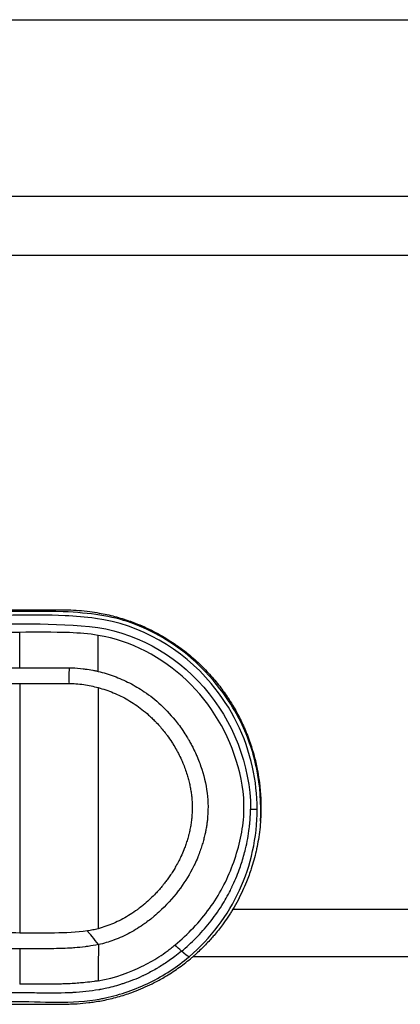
# Model space of a CAD drawing. Header units: millimetres. Extents: x 0 to 4378, y 0 to 2397.
# Tile 204 of 256: x 759 to 769, y 1984 to 2009. Entities that reach past the tile are written whole.
import ezdxf

# ---------------------------------------------------------------- set-up
doc = ezdxf.new("R2010")
doc.units = ezdxf.units.MM
doc.header["$LTSCALE"] = 0.2

# ---------------------------------------------------------------- blocks, each defined once
blk = doc.blocks.new('A$Ce3085cef')
for p, q in [((-39, -166.9), (39, -166.9)), ((-39, -171.4), (39, -171.4)), ((-39, -172.9), (39, -172.9)), ((-0.09, -181.938), (6.228, -181.938)), ((10.877, -187.015), (11.045, -187.015)), ((6.994, -187.526), (6.994, -187.526)), ((9.314, -187.618), (9.314, -187.618))]:
    blk.add_line(p, q)
blk.add_arc((-2, -188.4), 7.25, 345.8671, 345.8682)
for centre, major_axis, ratio, start_param, end_param in [((4.979, -184.743), (-0.003, -9.195), 0.001532, 1.716105, 1.816012), ((6.991, -184.849), (0, -9.199), 0.000256, 1.717574, 1.81944), ((-0.057, -181.898), (41.434, -0.183), 0.03628, 4.834741, 4.865555), ((6.295, -183.492), (-0.024, -0.358), 0.119275, 4.493179, 5.819858), ((6.937, -190.404), (-0.251, 0.316), 0.0374, 4.495161, 5.810614), ((5.037, -346.402), (-0.038, 181.916), 0.000114, 0.542193, 0.55163)]:
    blk.add_ellipse(centre, major_axis=major_axis, ratio=ratio, start_param=start_param, end_param=end_param)
for points, knots in [([(6.102, -181.984), (4.069, -181.961), (2.036, -181.992), (0.004, -181.994), (-2.242, -181.996), (-4.07, -181.961), (-6.094, -181.984)], [-1.156807, -1.156807, -1.156807, -1.156807, -0.607264, -0.607264, -0.607264, 0, 0, 0, 0]), ([(11.045, -187.015), (11.045, -186.656), (10.92, -185.498), (10.391, -184.422), (9.127, -182.928), (8.065, -182.304), (6.67, -182.121), (6.412, -182.099), (6.153, -182.086), (5.267, -182.042), (4.373, -182.097), (2.99, -182.081), (2.5, -182.084), (2.01, -182.086), (1.92, -182.086), (1.252, -182.087), (0.58, -182.086), (-0.002, -182.086), (-0.005, -182.086)], [-123.959245, -123.959245, -123.959245, -123.959245, -122.889524, -120.519259, -120.519259, -117.078659, -117.078659, -116.300035, -116.300035, -116.300035, -113.638059, -113.638059, -112.182288, -112.182288, -112.182288, -111.916864, -110.197458, -110.190469, -110.190469, -110.190469, -110.190469]), ([(11.13, -187.324), (11.156, -186.876), (11.124, -186.423), (10.943, -185.543), (10.794, -185.115), (10.431, -184.414), (10.06, -183.765), (8.906, -182.773), (8.393, -182.466), (7.314, -182.085), (6.804, -182.017), (6.102, -181.984)], [-1.723844, -1.723844, -1.723844, -1.723844, -1.25618, -1.25618, -0.788612, -0.788612, -0.434682, -0.434682, -0.21107, -0.21107, 0, 0, 0, 0]), ([(6.228, -181.938), (6.412, -181.942), (6.596, -181.955), (6.778, -181.979), (6.86, -181.989), (6.941, -182.002), (7.023, -182.017), (7.154, -182.04), (7.284, -182.069), (7.413, -182.103), (7.542, -182.138), (7.669, -182.177), (7.795, -182.222), (7.822, -182.231), (7.848, -182.24), (7.875, -182.25), (8.037, -182.311), (8.195, -182.379), (8.35, -182.456), (8.41, -182.486), (8.469, -182.517), (8.528, -182.549), (8.674, -182.629), (8.816, -182.716), (8.954, -182.81), (9.038, -182.868), (9.12, -182.928), (9.201, -182.991), (9.243, -183.024), (9.286, -183.058), (9.327, -183.093), (9.443, -183.189), (9.555, -183.291), (9.662, -183.398), (9.708, -183.444), (9.753, -183.491), (9.798, -183.539), (9.89, -183.638), (9.978, -183.742), (10.062, -183.848), (10.139, -183.946), (10.212, -184.047), (10.282, -184.151), (10.288, -184.16), (10.294, -184.169), (10.301, -184.179), (10.381, -184.3), (10.456, -184.424), (10.526, -184.552), (10.587, -184.664), (10.643, -184.778), (10.695, -184.893), (10.752, -185.019), (10.804, -185.148), (10.85, -185.278), (10.895, -185.404), (10.935, -185.533), (10.97, -185.662), (10.999, -185.772), (11.025, -185.884), (11.047, -185.996), (11.052, -186.017), (11.056, -186.039), (11.06, -186.06), (11.077, -186.157), (11.092, -186.253), (11.104, -186.35), (11.109, -186.388), (11.113, -186.426), (11.117, -186.464), (11.131, -186.599), (11.139, -186.734), (11.142, -186.869), (11.144, -186.989), (11.142, -187.108), (11.136, -187.227), (11.135, -187.244), (11.134, -187.261), (11.133, -187.278), (11.123, -187.45), (11.104, -187.621), (11.076, -187.79), (11.063, -187.868), (11.049, -187.945), (11.032, -188.022), (11.028, -188.044), (11.023, -188.066), (11.018, -188.087), (10.984, -188.237), (10.943, -188.386), (10.896, -188.531), (10.86, -188.643), (10.819, -188.753), (10.776, -188.862), (10.711, -189.021), (10.638, -189.178), (10.558, -189.329), (10.515, -189.41), (10.471, -189.489), (10.424, -189.566)], [0, 0, 0, 0, 0.055914, 0.055914, 0.055914, 0.08097, 0.08097, 0.08097, 0.121424, 0.121424, 0.121424, 0.161837, 0.161837, 0.161837, 0.170338, 0.170338, 0.170338, 0.22259, 0.22259, 0.22259, 0.242723, 0.242723, 0.242723, 0.293046, 0.293046, 0.293046, 0.323756, 0.323756, 0.323756, 0.339954, 0.339954, 0.339954, 0.385271, 0.385271, 0.385271, 0.404923, 0.404923, 0.404923, 0.445637, 0.445637, 0.445637, 0.483022, 0.483022, 0.483022, 0.486367, 0.486367, 0.486367, 0.529798, 0.529798, 0.529798, 0.567725, 0.567725, 0.567725, 0.609205, 0.609205, 0.609205, 0.64949, 0.64949, 0.64949, 0.683783, 0.683783, 0.683783, 0.690347, 0.690347, 0.690347, 0.719657, 0.719657, 0.719657, 0.731029, 0.731029, 0.731029, 0.77175, 0.77175, 0.77175, 0.807746, 0.807746, 0.807746, 0.812891, 0.812891, 0.812891, 0.864988, 0.864988, 0.864988, 0.888889, 0.888889, 0.888889, 0.895661, 0.895661, 0.895661, 0.942481, 0.942481, 0.942481, 0.978394, 0.978394, 0.978394, 1.031247, 1.031247, 1.031247, 1.059149, 1.059149, 1.059149, 1.059149]), ([(-0.005, -182.296), (1.131, -182.3), (2.266, -182.293), (4.528, -182.313), (5.655, -182.248), (7.891, -182.472), (8.943, -183.057), (10.429, -184.763), (10.876, -185.889), (10.877, -187.015)], [0, 0, 0, 0, 3.441683, 3.441683, 6.883366, 6.883366, 10.325049, 10.325049, 13.766731, 13.766731, 13.766731, 13.766731]), ([(4.994, -182.511), (4.75, -182.509), (4.506, -182.51), (4.261, -182.511), (4.239, -182.511), (4.217, -182.511), (4.195, -182.511), (4.013, -182.512), (3.832, -182.512), (3.65, -182.512), (3.605, -182.512), (3.56, -182.512), (3.514, -182.512), (3.484, -182.512), (3.454, -182.512), (3.424, -182.512), (3.39, -182.511), (3.356, -182.511), (3.322, -182.511), (3.067, -182.509), (2.812, -182.509), (2.557, -182.508), (2.523, -182.508), (2.489, -182.508), (2.456, -182.508), (2.193, -182.508), (1.93, -182.509), (1.666, -182.509), (1.378, -182.509), (1.09, -182.508), (0.802, -182.507), (0.538, -182.507), (0.274, -182.506), (0.01, -182.506), (0.005, -182.506), (0, -182.506), (-0.004, -182.506)], [-18.712231, -18.712231, -18.712231, -18.712231, -17.96021, -17.96021, -17.96021, -17.892214, -17.892214, -17.892214, -17.333339, -17.333339, -17.333339, -17.194469, -17.194469, -17.194469, -17.101944, -17.101944, -17.101944, -16.997475, -16.997475, -16.997475, -16.213042, -16.213042, -16.213042, -16.10971, -16.10971, -16.10971, -15.300883, -15.300883, -15.300883, -14.415103, -14.415103, -14.415103, -13.60411, -13.60411, -13.60411, -13.589462, -13.589462, -13.589462, -13.589462]), ([(8.953, -190.472), (9.283, -190.2), (9.58, -189.887), (10.079, -189.203), (10.275, -188.832), (10.567, -188.043), (10.671, -187.626), (10.734, -186.78), (10.676, -186.349), (10.33, -185.102), (9.876, -184.329), (8.627, -183.141), (7.834, -182.727), (6.994, -182.587)], [-31.415738, -31.415738, -31.415738, -31.415738, -30.087278, -30.087278, -28.758819, -28.758819, -27.43036, -27.43036, -26.101901, -26.101901, -23.444982, -23.444982, -20.788547, -20.788547, -20.788547, -20.788547]), ([(-0.006, -183.407), (0.83, -183.407), (1.665, -183.408), (2.708, -183.409), (2.916, -183.41), (3.281, -183.41), (3.437, -183.41), (4.06, -183.411), (4.527, -183.411), (4.994, -183.412)], [-0.5012623, -0.5012623, -0.5012623, -0.5012623, -0.2506621, -0.2506621, -0.1880427, -0.1880427, -0.1410103, -0.1410103, -0.0000618, -0.0000618, -0.0000618, -0.0000618]), ([(6.258, -183.411), (6.282, -183.412), (6.307, -183.413), (6.331, -183.414), (6.424, -183.418), (6.516, -183.426), (6.609, -183.437), (6.627, -183.439), (6.645, -183.442), (6.663, -183.444), (6.728, -183.453), (6.793, -183.463), (6.858, -183.475), (6.873, -183.478), (6.889, -183.481), (6.905, -183.485), (6.934, -183.491), (6.964, -183.497), (6.994, -183.504)], [-16.9650672, -16.9650672, -16.9650672, -16.9650672, -16.8938577, -16.8938577, -16.8938577, -16.6195135, -16.6195135, -16.6195135, -16.565263, -16.565263, -16.565263, -16.3716613, -16.3716613, -16.3716613, -16.3245232, -16.3245232, -16.3245232, -16.2348262, -16.2348262, -16.2348262, -16.2348262]), ([(6.994, -183.504), (7.062, -183.521), (7.13, -183.539), (7.198, -183.56), (7.265, -183.58), (7.333, -183.603), (7.399, -183.627), (7.466, -183.652), (7.532, -183.679), (7.598, -183.707), (7.663, -183.736), (7.728, -183.766), (7.792, -183.799), (7.857, -183.832), (7.921, -183.867), (7.983, -183.904), (8.046, -183.941), (8.108, -183.98), (8.169, -184.021), (8.317, -184.122), (8.458, -184.234), (8.59, -184.357), (8.74, -184.497), (8.879, -184.649), (9.005, -184.811), (9.044, -184.861), (9.082, -184.911), (9.118, -184.963), (9.129, -184.979), (9.14, -184.995), (9.151, -185.011), (9.187, -185.065), (9.222, -185.119), (9.256, -185.174), (9.266, -185.192), (9.277, -185.21), (9.288, -185.228), (9.293, -185.237), (9.298, -185.246), (9.303, -185.255), (9.323, -185.29), (9.343, -185.325), (9.362, -185.36), (9.381, -185.394), (9.398, -185.429), (9.416, -185.464), (9.442, -185.516), (9.467, -185.569), (9.491, -185.622), (9.506, -185.656), (9.521, -185.691), (9.535, -185.725), (9.557, -185.778), (9.578, -185.831), (9.597, -185.884), (9.6, -185.892), (9.602, -185.9), (9.605, -185.908), (9.684, -186.134), (9.739, -186.368), (9.77, -186.606), (9.799, -186.835), (9.8, -187.065), (9.776, -187.292), (9.772, -187.328), (9.768, -187.365), (9.763, -187.401), (9.758, -187.435), (9.752, -187.468), (9.746, -187.501), (9.74, -187.538), (9.732, -187.574), (9.725, -187.611), (9.721, -187.628), (9.717, -187.645), (9.713, -187.662), (9.704, -187.704), (9.693, -187.745), (9.683, -187.786), (9.672, -187.826), (9.66, -187.867), (9.648, -187.907), (9.635, -187.952), (9.62, -187.997), (9.605, -188.042), (9.589, -188.09), (9.571, -188.138), (9.553, -188.185), (9.549, -188.194), (9.546, -188.203), (9.542, -188.212), (9.539, -188.221), (9.535, -188.23), (9.531, -188.24), (9.507, -188.299), (9.481, -188.359), (9.453, -188.417), (9.444, -188.436), (9.435, -188.455), (9.425, -188.474), (9.329, -188.668), (9.216, -188.853), (9.088, -189.027), (8.946, -189.221), (8.786, -189.404), (8.611, -189.572), (8.587, -189.596), (8.562, -189.619), (8.537, -189.642), (8.488, -189.687), (8.438, -189.73), (8.386, -189.772), (8.378, -189.778), (8.371, -189.785), (8.363, -189.791), (8.322, -189.824), (8.28, -189.856), (8.238, -189.888), (8.219, -189.902), (8.201, -189.915), (8.182, -189.929), (8.121, -189.973), (8.058, -190.015), (7.995, -190.054), (7.932, -190.094), (7.868, -190.131), (7.803, -190.167), (7.738, -190.201), (7.673, -190.234), (7.606, -190.265), (7.54, -190.295), (7.473, -190.322), (7.405, -190.348), (7.398, -190.35), (7.391, -190.353), (7.384, -190.356), (7.323, -190.378), (7.262, -190.398), (7.201, -190.416), (7.136, -190.434), (7.071, -190.451), (7.004, -190.465)], [-16.234798, -16.234798, -16.234798, -16.234798, -16.026959, -16.026959, -16.026959, -15.818142, -15.818142, -15.818142, -15.608132, -15.608132, -15.608132, -15.39666, -15.39666, -15.39666, -15.183436, -15.183436, -15.183436, -14.968149, -14.968149, -14.968149, -14.441384, -14.441384, -14.441384, -13.841738, -13.841738, -13.841738, -13.657657, -13.657657, -13.657657, -13.601016, -13.601016, -13.601016, -13.412105, -13.412105, -13.412105, -13.35156, -13.35156, -13.35156, -13.32125, -13.32125, -13.32125, -13.203501, -13.203501, -13.203501, -13.09019, -13.09019, -13.09019, -12.919316, -12.919316, -12.919316, -12.809467, -12.809467, -12.809467, -12.642849, -12.642849, -12.642849, -12.618729, -12.618729, -12.618729, -11.917254, -11.917254, -11.917254, -11.240825, -11.240825, -11.240825, -11.131708, -11.131708, -11.131708, -11.032541, -11.032541, -11.032541, -10.922432, -10.922432, -10.922432, -10.870941, -10.870941, -10.870941, -10.745498, -10.745498, -10.745498, -10.621827, -10.621827, -10.621827, -10.482677, -10.482677, -10.482677, -10.333957, -10.333957, -10.333957, -10.305209, -10.305209, -10.305209, -10.27642, -10.27642, -10.27642, -10.086765, -10.086765, -10.086765, -10.024469, -10.024469, -10.024469, -9.391969, -9.391969, -9.391969, -8.682835, -8.682835, -8.682835, -8.583471, -8.583471, -8.583471, -8.390355, -8.390355, -8.390355, -8.360443, -8.360443, -8.360443, -8.207277, -8.207277, -8.207277, -8.139102, -8.139102, -8.139102, -7.919546, -7.919546, -7.919546, -7.702043, -7.702043, -7.702043, -7.486681, -7.486681, -7.486681, -7.273538, -7.273538, -7.273538, -7.251281, -7.251281, -7.251281, -7.062748, -7.062748, -7.062748, -6.865662, -6.865662, -6.865662, -6.865662]), ([(4.994, -183.811), (5.182, -183.81), (5.377, -183.811), (5.774, -183.811), (6.054, -183.812), (6.254, -183.811)], [0.00009, 0.00009, 0.00009, 0.00009, 0.0569922, 0.0569922, 0.1141254, 0.1141254, 0.1141254, 0.1141254]), ([(4.994, -183.811), (4.994, -183.969), (4.994, -184.129), (4.994, -184.453), (4.994, -184.618), (4.994, -184.95), (4.994, -185.116), (4.994, -185.445), (4.994, -185.607), (4.994, -185.932), (4.994, -186.096), (4.994, -186.425), (4.994, -186.59), (4.994, -186.844), (4.994, -186.932), (4.994, -187.196), (4.994, -187.373), (4.994, -187.733), (4.994, -187.915), (4.994, -188.283), (4.994, -188.468), (4.994, -188.838), (4.994, -189.023), (4.994, -189.316), (4.994, -189.423), (4.994, -189.742), (4.994, -189.955), (4.994, -190.17)], [1.942734, 1.942734, 1.942734, 1.942734, 2.457474, 2.457474, 2.98419, 2.98419, 3.510907, 3.510907, 4.015962, 4.015962, 4.522549, 4.522549, 5.027309, 5.027309, 5.294969, 5.294969, 5.829294, 5.829294, 6.374332, 6.374332, 6.921029, 6.921029, 7.461655, 7.461655, 7.771433, 7.771433, 8.384461, 8.384461, 8.384461, 8.384461]), ([(6.254, -183.811), (6.31, -183.812), (6.367, -183.814), (6.491, -183.823), (6.56, -183.83), (6.751, -183.859), (6.874, -183.885), (6.994, -183.918)], [0.000001, 0.000001, 0.000001, 0.000001, 0.01709368, 0.01709368, 0.0378542, 0.0378542, 0.07570865, 0.07570865, 0.07570865, 0.07570865]), ([(6.994, -183.918), (7.059, -183.935), (7.124, -183.955), (7.188, -183.977), (7.253, -183.998), (7.317, -184.022), (7.38, -184.048), (7.443, -184.075), (7.506, -184.103), (7.568, -184.133), (7.631, -184.164), (7.693, -184.197), (7.753, -184.232), (7.815, -184.268), (7.875, -184.305), (7.934, -184.345), (7.994, -184.385), (8.053, -184.428), (8.11, -184.473), (8.168, -184.518), (8.225, -184.566), (8.28, -184.616), (8.307, -184.64), (8.333, -184.664), (8.358, -184.688), (8.388, -184.717), (8.417, -184.746), (8.446, -184.776), (8.456, -184.786), (8.466, -184.797), (8.476, -184.808), (8.511, -184.845), (8.545, -184.883), (8.579, -184.921), (8.587, -184.931), (8.595, -184.94), (8.603, -184.95), (8.636, -184.989), (8.669, -185.029), (8.701, -185.07), (8.719, -185.094), (8.737, -185.117), (8.755, -185.141), (8.795, -185.195), (8.833, -185.25), (8.87, -185.306), (8.88, -185.322), (8.89, -185.338), (8.9, -185.354), (8.931, -185.403), (8.961, -185.453), (8.989, -185.504), (9.006, -185.534), (9.022, -185.564), (9.038, -185.594), (9.066, -185.648), (9.093, -185.703), (9.118, -185.759), (9.135, -185.797), (9.152, -185.836), (9.167, -185.875), (9.187, -185.924), (9.206, -185.974), (9.223, -186.024), (9.241, -186.073), (9.257, -186.123), (9.272, -186.174)], [-16.152776, -16.152776, -16.152776, -16.152776, -15.932591, -15.932591, -15.932591, -15.710852, -15.710852, -15.710852, -15.486951, -15.486951, -15.486951, -15.260236, -15.260236, -15.260236, -15.029975, -15.029975, -15.029975, -14.795327, -14.795327, -14.795327, -14.555298, -14.555298, -14.555298, -14.440386, -14.440386, -14.440386, -14.307585, -14.307585, -14.307585, -14.260198, -14.260198, -14.260198, -14.096875, -14.096875, -14.096875, -14.057169, -14.057169, -14.057169, -13.890926, -13.890926, -13.890926, -13.796099, -13.796099, -13.796099, -13.581276, -13.581276, -13.581276, -13.520847, -13.520847, -13.520847, -13.33325, -13.33325, -13.33325, -13.223467, -13.223467, -13.223467, -13.025499, -13.025499, -13.025499, -12.889361, -12.889361, -12.889361, -12.716849, -12.716849, -12.716849, -12.546701, -12.546701, -12.546701, -12.546701]), ([(6.994, -183.918), (6.994, -184.087), (6.994, -184.258), (6.994, -185.234), (6.994, -186.09), (6.994, -186.95), (6.994, -187.796), (6.994, -188.631), (6.994, -189.652), (6.994, -189.856), (6.994, -190.06)], [1.993029, 1.993029, 1.993029, 1.993029, 2.541442, 2.541442, 5.082989, 5.1247, 5.1247, 7.624618, 7.624618, 8.25646, 8.25646, 8.25646, 8.25646]), ([(9.272, -186.174), (9.277, -186.193), (9.283, -186.211), (9.288, -186.23), (9.3, -186.273), (9.31, -186.315), (9.32, -186.358), (9.329, -186.399), (9.338, -186.441), (9.345, -186.482), (9.353, -186.524), (9.36, -186.566), (9.366, -186.608), (9.371, -186.65), (9.376, -186.693), (9.38, -186.736), (9.381, -186.74), (9.381, -186.744), (9.381, -186.748), (9.386, -186.798), (9.389, -186.847), (9.39, -186.895), (9.39, -186.899), (9.39, -186.903), (9.39, -186.907), (9.391, -186.928), (9.391, -186.949), (9.391, -186.97), (9.391, -186.991), (9.391, -187.012), (9.391, -187.033), (9.39, -187.072), (9.388, -187.11), (9.385, -187.149), (9.383, -187.19), (9.379, -187.232), (9.374, -187.273), (9.369, -187.317), (9.363, -187.361), (9.356, -187.405), (9.35, -187.446), (9.342, -187.488), (9.333, -187.53), (9.324, -187.574), (9.314, -187.618), (9.303, -187.662), (9.3, -187.673), (9.297, -187.684), (9.294, -187.695), (9.283, -187.737), (9.271, -187.779), (9.258, -187.82), (9.246, -187.861), (9.232, -187.902), (9.218, -187.943), (9.204, -187.98), (9.19, -188.017), (9.176, -188.054), (9.153, -188.11), (9.13, -188.165), (9.104, -188.219), (9.086, -188.258), (9.068, -188.296), (9.048, -188.334), (9.025, -188.38), (9.001, -188.425), (8.975, -188.47), (8.955, -188.505), (8.934, -188.541), (8.912, -188.576), (8.889, -188.613), (8.865, -188.65), (8.841, -188.687), (8.817, -188.722), (8.793, -188.756), (8.769, -188.79), (8.748, -188.819), (8.726, -188.848), (8.705, -188.877), (8.693, -188.891), (8.682, -188.906), (8.671, -188.92), (8.653, -188.942), (8.636, -188.964), (8.618, -188.985), (8.59, -189.019), (8.562, -189.052), (8.533, -189.084), (8.509, -189.111), (8.484, -189.138), (8.459, -189.164), (8.418, -189.207), (8.375, -189.25), (8.331, -189.291), (8.319, -189.303), (8.306, -189.315), (8.294, -189.327), (8.244, -189.373), (8.193, -189.417), (8.14, -189.46), (8.134, -189.465), (8.128, -189.47), (8.122, -189.475), (8.086, -189.504), (8.05, -189.532), (8.013, -189.56), (7.99, -189.577), (7.968, -189.593), (7.945, -189.609), (7.886, -189.651), (7.825, -189.691), (7.763, -189.728), (7.702, -189.766), (7.64, -189.801), (7.576, -189.834), (7.514, -189.866), (7.45, -189.896), (7.385, -189.924), (7.321, -189.951), (7.257, -189.977), (7.191, -189.999), (7.126, -190.022), (7.06, -190.042), (6.994, -190.06)], [-12.546701, -12.546701, -12.546701, -12.546701, -12.483026, -12.483026, -12.483026, -12.341111, -12.341111, -12.341111, -12.204741, -12.204741, -12.204741, -12.067764, -12.067764, -12.067764, -11.928811, -11.928811, -11.928811, -11.915365, -11.915365, -11.915365, -11.755971, -11.755971, -11.755971, -11.742692, -11.742692, -11.742692, -11.674601, -11.674601, -11.674601, -11.605161, -11.605161, -11.605161, -11.478618, -11.478618, -11.478618, -11.341953, -11.341953, -11.341953, -11.197976, -11.197976, -11.197976, -11.061509, -11.061509, -11.061509, -10.916193, -10.916193, -10.916193, -10.879513, -10.879513, -10.879513, -10.740833, -10.740833, -10.740833, -10.602154, -10.602154, -10.602154, -10.47376, -10.47376, -10.47376, -10.279513, -10.279513, -10.279513, -10.141882, -10.141882, -10.141882, -9.976487, -9.976487, -9.976487, -9.844478, -9.844478, -9.844478, -9.702254, -9.702254, -9.702254, -9.566809, -9.566809, -9.566809, -9.450571, -9.450571, -9.450571, -9.391324, -9.391324, -9.391324, -9.300813, -9.300813, -9.300813, -9.160415, -9.160415, -9.160415, -9.043812, -9.043812, -9.043812, -8.849774, -8.849774, -8.849774, -8.794334, -8.794334, -8.794334, -8.576118, -8.576118, -8.576118, -8.550886, -8.550886, -8.550886, -8.401614, -8.401614, -8.401614, -8.312237, -8.312237, -8.312237, -8.077395, -8.077395, -8.077395, -7.845945, -7.845945, -7.845945, -7.617594, -7.617594, -7.617594, -7.392075, -7.392075, -7.392075, -7.169122, -7.169122, -7.169122, -7.169122]), ([(9.117, -190.635), (9.245, -190.529), (9.368, -190.416), (9.485, -190.298), (9.607, -190.175), (9.722, -190.045), (9.83, -189.911), (9.943, -189.769), (10.048, -189.622), (10.144, -189.47), (10.223, -189.344), (10.296, -189.215), (10.362, -189.083), (10.372, -189.063), (10.382, -189.043), (10.392, -189.023), (10.393, -189.02), (10.395, -189.017), (10.396, -189.014), (10.399, -189.008), (10.402, -189.002), (10.404, -188.996), (10.473, -188.854), (10.534, -188.707), (10.589, -188.557), (10.609, -188.503), (10.628, -188.448), (10.645, -188.394), (10.685, -188.273), (10.719, -188.15), (10.749, -188.026), (10.791, -187.854), (10.823, -187.679), (10.844, -187.503), (10.849, -187.467), (10.853, -187.431), (10.856, -187.395), (10.869, -187.269), (10.876, -187.142), (10.877, -187.015)], [37.039421, 37.039421, 37.039421, 37.039421, 37.54793, 37.54793, 37.54793, 38.079479, 38.079479, 38.079479, 38.638169, 38.638169, 38.638169, 39.100683, 39.100683, 39.100683, 39.171147, 39.171147, 39.171147, 39.181422, 39.181422, 39.181422, 39.201484, 39.201484, 39.201484, 39.69909, 39.69909, 39.69909, 39.877994, 39.877994, 39.877994, 40.272392, 40.272392, 40.272392, 40.820527, 40.820527, 40.820527, 40.93212, 40.93212, 40.93212, 41.323422, 41.323422, 41.323422, 41.323422]), ([(9.311, -190.774), (9.866, -190.304), (10.301, -189.72), (10.888, -188.444), (11.046, -187.732), (11.045, -187.015)], [-128.243245, -128.243245, -128.243245, -128.243245, -126.101245, -126.101245, -123.959245, -123.959245, -123.959245, -123.959245]), ([(10.424, -189.566), (10.421, -189.571), (10.418, -189.577), (10.415, -189.582), (10.398, -189.608), (10.381, -189.637), (10.362, -189.666), (10.341, -189.699), (10.32, -189.732), (10.298, -189.765), (10.255, -189.83), (10.209, -189.894), (10.163, -189.958), (10.094, -190.051), (10.022, -190.142), (9.946, -190.231), (9.919, -190.262), (9.892, -190.293), (9.865, -190.324), (9.794, -190.403), (9.72, -190.48), (9.644, -190.555), (9.606, -190.592), (9.568, -190.629), (9.529, -190.665), (9.509, -190.683), (9.489, -190.701), (9.47, -190.718), (9.449, -190.737), (9.43, -190.754), (9.412, -190.77)], [0.0000177, 0.0000177, 0.0000177, 0.0000177, 0.0018436, 0.0018436, 0.0018436, 0.0113111, 0.0113111, 0.0113111, 0.0219172, 0.0219172, 0.0219172, 0.0430262, 0.0430262, 0.0430262, 0.0740295, 0.0740295, 0.0740295, 0.0849798, 0.0849798, 0.0849798, 0.113141, 0.113141, 0.113141, 0.1272106, 0.1272106, 0.1272106, 0.1342458, 0.1342458, 0.1342458, 0.1416401, 0.1416401, 0.1416401, 0.1416401]), ([(10.424, -189.566), (14.455, -189.566), (18.319, -189.566), (23.818, -189.566), (25.726, -189.566), (29.236, -189.566), (30.836, -189.566), (33.732, -189.566), (35.038, -189.566), (37.259, -189.566), (38.179, -189.566), (39.644, -189.566), (40.19, -189.566), (40.802, -189.566), (40.94, -189.566), (40.94, -189.566)], [-0.9999997, -0.9999997, -0.9999997, -0.9999997, -0.8874103, -0.8874103, -0.8234994, -0.8234994, -0.7595886, -0.7595886, -0.6956777, -0.6956777, -0.6317668, -0.6317668, -0.5678559, -0.5678559, -0.5152333, -0.5152333, -0.5152333, -0.5152333]), ([(6.719, -190.118), (6.165, -190.19), (5.605, -190.172), (5.028, -190.17), (5.011, -190.17), (4.994, -190.17)], [-6.865662, -6.865662, -6.865662, -6.865662, -5.149247, -5.149247, -5.096195, -5.096195, -5.096195, -5.096195]), ([(6.994, -190.06), (6.948, -190.072), (6.903, -190.083), (6.857, -190.093), (6.811, -190.102), (6.765, -190.111), (6.719, -190.118)], [0, 0, 0, 0, 0.01422053, 0.01422053, 0.01422053, 0.02836464, 0.02836464, 0.02836464, 0.02836464]), ([(4.994, -190.17), (4.452, -190.168), (3.908, -190.168), (2.24, -190.167), (1.112, -190.169), (-0.015, -190.169)], [-5.096168, -5.096168, -5.096168, -5.096168, -3.43283, -3.43283, 0, 0, 0, 0]), ([(4.994, -190.577), (4.576, -190.577), (4.159, -190.573), (3.324, -190.569), (2.899, -190.57), (1.653, -190.57), (0.821, -190.571), (-0.011, -190.572)], [-0.4993421, -0.4993421, -0.4993421, -0.4993421, -0.3742808, -0.3742808, -0.2496082, -0.2496082, -0.0000001, -0.0000001, -0.0000001, -0.0000001]), ([(9.117, -190.635), (9.061, -190.681), (9.005, -190.725), (8.947, -190.768), (8.9, -190.804), (8.852, -190.839), (8.803, -190.873), (8.719, -190.931), (8.633, -190.988), (8.545, -191.041), (8.52, -191.056), (8.494, -191.071), (8.468, -191.086), (8.377, -191.139), (8.284, -191.189), (8.189, -191.235), (8.175, -191.241), (8.161, -191.248), (8.146, -191.255), (8.14, -191.258), (8.133, -191.261), (8.127, -191.264), (7.971, -191.337), (7.811, -191.4), (7.648, -191.455), (7.619, -191.464), (7.591, -191.474), (7.562, -191.483), (7.432, -191.523), (7.301, -191.558), (7.168, -191.586), (7.124, -191.596), (7.079, -191.604), (7.035, -191.612), (7.028, -191.614), (7.02, -191.615), (7.012, -191.616), (6.793, -191.655), (6.572, -191.677), (6.351, -191.689), (6.32, -191.691), (6.289, -191.693), (6.258, -191.694), (5.983, -191.706), (5.707, -191.703), (5.431, -191.699), (5.261, -191.696), (5.09, -191.693), (4.92, -191.691), (4.85, -191.691), (4.781, -191.69), (4.711, -191.691), (4.704, -191.691), (4.696, -191.691), (4.689, -191.691), (4.382, -191.693), (4.075, -191.694), (3.767, -191.694), (3.638, -191.695), (3.509, -191.695), (3.38, -191.695), (3.074, -191.696), (2.769, -191.696), (2.462, -191.697), (2.427, -191.697), (2.392, -191.697), (2.357, -191.697), (2.352, -191.697), (2.347, -191.697), (2.342, -191.697), (2.045, -191.697), (1.747, -191.698), (1.448, -191.698), (1.147, -191.698), (0.845, -191.698), (0.544, -191.698), (0.368, -191.698), (0.192, -191.698), (0.016, -191.698), (0.007, -191.698), (-0.002, -191.698), (-0.011, -191.698)], [-37.039421, -37.039421, -37.039421, -37.039421, -36.822836, -36.822836, -36.822836, -36.643389, -36.643389, -36.643389, -36.332343, -36.332343, -36.332343, -36.24204, -36.24204, -36.24204, -35.922154, -35.922154, -35.922154, -35.874662, -35.874662, -35.874662, -35.852961, -35.852961, -35.852961, -35.331588, -35.331588, -35.331588, -35.24004, -35.24004, -35.24004, -34.826921, -34.826921, -34.826921, -34.689772, -34.689772, -34.689772, -34.66644, -34.66644, -34.66644, -33.987442, -33.987442, -33.987442, -33.892512, -33.892512, -33.892512, -33.050799, -33.050799, -33.050799, -32.53158, -32.53158, -32.53158, -32.31956, -32.31956, -32.31956, -32.29683, -32.29683, -32.29683, -31.361691, -31.361691, -31.361691, -30.969429, -30.969429, -30.969429, -30.041878, -30.041878, -30.041878, -29.935323, -29.935323, -29.935323, -29.920458, -29.920458, -29.920458, -29.01852, -29.01852, -29.01852, -28.106501, -28.106501, -28.106501, -27.574383, -27.574383, -27.574383, -27.547428, -27.547428, -27.547428, -27.547428]), ([(7.004, -190.465), (6.91, -190.484), (6.826, -190.498), (6.741, -190.51), (6.731, -190.512), (6.721, -190.513), (6.711, -190.514), (6.695, -190.517), (6.679, -190.519), (6.662, -190.521), (6.574, -190.532), (6.485, -190.54), (6.396, -190.547), (6.374, -190.549), (6.351, -190.55), (6.329, -190.552), (6.252, -190.557), (6.176, -190.561), (6.099, -190.564), (6.095, -190.564), (6.09, -190.564), (6.085, -190.564), (6.056, -190.565), (6.026, -190.566), (5.996, -190.567), (5.909, -190.57), (5.821, -190.571), (5.733, -190.573), (5.709, -190.573), (5.686, -190.573), (5.662, -190.573), (5.551, -190.575), (5.439, -190.575), (5.328, -190.576), (5.307, -190.576), (5.286, -190.576), (5.264, -190.576), (5.237, -190.576), (5.21, -190.576), (5.183, -190.576), (5.12, -190.576), (5.057, -190.577), (4.994, -190.577)], [-6.865662, -6.865662, -6.865662, -6.865662, -6.609399, -6.609399, -6.609399, -6.579813, -6.579813, -6.579813, -6.53091, -6.53091, -6.53091, -6.266176, -6.266176, -6.266176, -6.199058, -6.199058, -6.199058, -5.970801, -5.970801, -5.970801, -5.957017, -5.957017, -5.957017, -5.869205, -5.869205, -5.869205, -5.609456, -5.609456, -5.609456, -5.540502, -5.540502, -5.540502, -5.212131, -5.212131, -5.212131, -5.149586, -5.149586, -5.149586, -5.069835, -5.069835, -5.069835, -4.883829, -4.883829, -4.883829, -4.883829]), ([(6.994, -191.389), (7.437, -191.315), (7.828, -191.157), (8.251, -190.951), (8.403, -190.866), (8.615, -190.73), (8.684, -190.681), (8.786, -190.607), (8.821, -190.582), (8.893, -190.526), (8.924, -190.499), (8.953, -190.472)], [0.0000538, 0.0000538, 0.0000538, 0.0000538, 0.1360295, 0.1360295, 0.2106392, 0.2106392, 0.2494225, 0.2494225, 0.2689535, 0.2689535, 0.2912981, 0.2912981, 0.2912981, 0.2912981]), ([(0.003, -191.927), (0.806, -191.927), (1.61, -191.928), (2.413, -191.927), (3.213, -191.927), (4.011, -191.926), (4.805, -191.917), (5.56, -191.908), (6.319, -191.987), (7.062, -191.848), (7.101, -191.84), (7.14, -191.833), (7.179, -191.824), (7.569, -191.738), (7.949, -191.605), (8.309, -191.429), (8.668, -191.253), (9.006, -191.034), (9.311, -190.774)], [-137.742306, -137.742306, -137.742306, -137.742306, -135.362241, -135.362241, -135.362241, -132.989243, -132.989243, -132.989243, -130.73516, -130.73516, -130.73516, -130.616245, -130.616245, -130.616245, -129.429745, -129.429745, -129.429745, -128.243246, -128.243246, -128.243246, -128.243246]), ([(5.974, -191.98), (5.996, -191.98), (6.017, -191.98), (6.036, -191.98), (6.059, -191.98), (6.081, -191.98), (6.101, -191.98), (6.11, -191.98), (6.118, -191.98), (6.127, -191.98), (6.135, -191.98), (6.144, -191.98), (6.152, -191.98), (6.178, -191.98), (6.202, -191.98), (6.226, -191.98), (6.235, -191.98), (6.244, -191.98), (6.253, -191.979), (6.278, -191.979), (6.302, -191.978), (6.327, -191.978), (6.351, -191.977), (6.375, -191.976), (6.401, -191.974), (6.413, -191.974), (6.424, -191.973), (6.436, -191.973), (6.443, -191.972), (6.449, -191.972), (6.456, -191.971), (6.556, -191.965), (6.656, -191.956), (6.756, -191.944), (6.803, -191.939), (6.851, -191.932), (6.898, -191.925), (7.018, -191.907), (7.137, -191.885), (7.255, -191.858), (7.381, -191.83), (7.506, -191.796), (7.629, -191.758), (7.686, -191.741), (7.743, -191.722), (7.799, -191.702), (7.874, -191.676), (7.948, -191.648), (8.02, -191.619), (8.177, -191.556), (8.33, -191.485), (8.48, -191.406), (8.566, -191.36), (8.651, -191.312), (8.735, -191.261), (8.849, -191.192), (8.96, -191.119), (9.068, -191.041), (9.175, -190.963), (9.28, -190.881), (9.382, -190.795), (9.392, -190.787), (9.401, -190.778), (9.412, -190.77)], [-0.3780935, -0.3780935, -0.3780935, -0.3780935, -0.3727109, -0.3727109, -0.3727109, -0.3664788, -0.3664788, -0.3664788, -0.3638433, -0.3638433, -0.3638433, -0.3610967, -0.3610967, -0.3610967, -0.3527538, -0.3527538, -0.3527538, -0.3494895, -0.3494895, -0.3494895, -0.3408612, -0.3408612, -0.3408612, -0.3325641, -0.3325641, -0.3325641, -0.3289343, -0.3289343, -0.3289343, -0.3269457, -0.3269457, -0.3269457, -0.296525, -0.296525, -0.296525, -0.2821356, -0.2821356, -0.2821356, -0.2455482, -0.2455482, -0.2455482, -0.2065115, -0.2065115, -0.2065115, -0.188521, -0.188521, -0.188521, -0.1647929, -0.1647929, -0.1647929, -0.1138401, -0.1138401, -0.1138401, -0.084333, -0.084333, -0.084333, -0.0442219, -0.0442219, -0.0442219, -0.0042156, -0.0042156, -0.0042156, -0.0002986, -0.0002986, -0.0002986, -0.0002986]), ([(9.412, -190.77), (13.79, -190.77), (17.992, -190.77), (23.765, -190.77), (25.669, -190.77), (29.171, -190.77), (30.768, -190.77), (33.657, -190.77), (34.96, -190.77), (37.176, -190.77), (38.094, -190.77), (39.555, -190.77), (40.1, -190.77), (40.711, -190.77), (40.849, -190.77), (40.849, -190.77)], [0.0000101, 0.0000101, 0.0000101, 0.0000101, 0.1205223, 0.1205223, 0.1837668, 0.1837668, 0.2470112, 0.2470112, 0.3102557, 0.3102557, 0.3735002, 0.3735002, 0.4367446, 0.4367446, 0.4888005, 0.4888005, 0.4888005, 0.4888005]), ([(6.994, -191.389), (6.96, -191.395), (6.926, -191.4), (6.893, -191.405), (6.816, -191.415), (6.739, -191.424), (6.662, -191.432), (6.609, -191.437), (6.555, -191.442), (6.501, -191.447), (6.444, -191.451), (6.387, -191.455), (6.33, -191.458), (6.263, -191.462), (6.196, -191.465), (6.129, -191.467), (6.085, -191.469), (6.041, -191.47), (5.998, -191.471), (5.886, -191.473), (5.774, -191.474), (5.662, -191.474), (5.659, -191.474), (5.655, -191.474), (5.652, -191.474), (5.544, -191.474), (5.436, -191.474), (5.328, -191.473), (5.312, -191.473), (5.296, -191.473), (5.28, -191.473), (5.185, -191.472), (5.089, -191.47), (4.994, -191.47)], [33.655801, 33.655801, 33.655801, 33.655801, 33.760753, 33.760753, 33.760753, 33.999826, 33.999826, 33.999826, 34.167322, 34.167322, 34.167322, 34.344655, 34.344655, 34.344655, 34.552306, 34.552306, 34.552306, 34.688313, 34.688313, 34.688313, 35.03414, 35.03414, 35.03414, 35.045022, 35.045022, 35.045022, 35.377316, 35.377316, 35.377316, 35.42629, 35.42629, 35.42629, 35.7207, 35.7207, 35.7207, 35.7207]), ([(-5.974, -191.98), (-3.976, -191.98), (-1.977, -191.98), (2.005, -191.98), (3.987, -191.98), (5.974, -191.98)], [0, 0, 0, 0, 0.606192, 0.606192, 1.212384, 1.212384, 1.212384, 1.212384])]:
    blk.add_open_spline(points, degree=3, knots=knots)
for points in [[(6.267, -182.517), (5.843, -182.503), (5.419, -182.505), (4.994, -182.511)], [(6.993, -182.587), (6.753, -182.544), (6.51, -182.528), (6.267, -182.517)], [(-0.006, -183.808), (1.664, -183.808), (3.335, -183.81), (4.994, -183.811)], [(7.004, -190.465), (6.994, -190.778), (6.994, -191.085), (6.994, -191.389)], [(9.117, -190.635), (9.062, -190.581), (9.007, -190.526), (8.953, -190.472)], [(9.311, -190.774), (9.284, -190.771), (9.2, -190.707), (9.117, -190.635)]]:
    blk.add_open_spline(points, degree=3)

msp = doc.modelspace()

# ---------------------------------------------------------------- block references
msp.add_blockref('A$Ce3085cef', (754.283, 2176.398))

doc.saveas('drawing.dxf')
